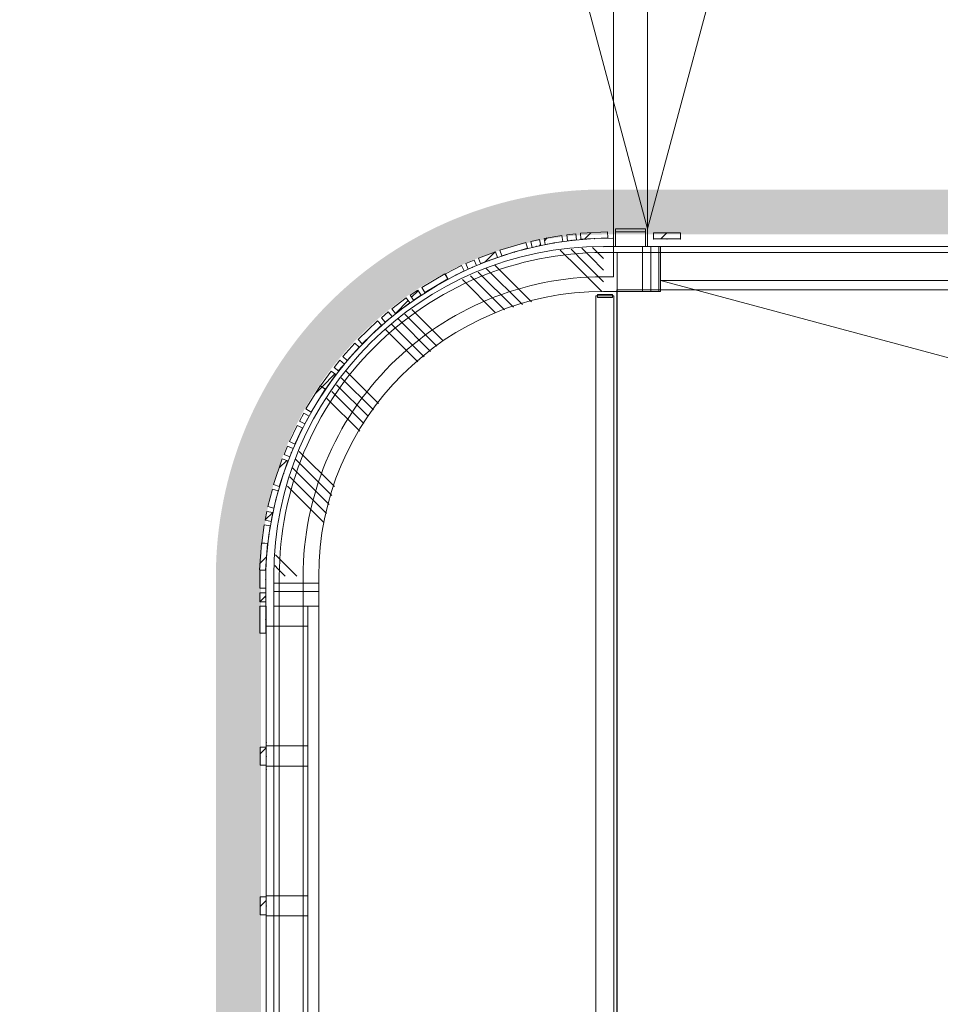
# Model space of a CAD drawing. Header units: millimetres. Extents: x -850 to 154668, y -24973 to 71030.
# Tile 187 of 212: x 72323 to 75393, y 12723 to 16008. Entities that reach past the tile are written whole.
import ezdxf

# ---------------------------------------------------------------- set-up
doc = ezdxf.new("R2010")
doc.units = ezdxf.units.MM
doc.header["$MEASUREMENT"] = 0
doc.linetypes.add('B0103', pattern=[8750, 2500, -1250, 2500, -1250, 0, -1250])
doc.linetypes.add('B0703', pattern=[468.700004, 312.5, -156.200004])
for name, color, linetype in [('New_22 NC Binnenwanden', 7, 'Continuous'), ('New_22 NC Binnenwanden Deuren', 7, 'Continuous'), ('New_22 NC Binnenwanden Doorsnede-arcering', 7, 'Continuous'), ('New_22 NC Binnenwanden Ramen', 7, 'Continuous'), ('New_23 Vloeren', 7, 'Continuous'), ('New_24 Trappen', 7, 'Continuous'), ('New_34 Balustrades', 7, 'Continuous'), ('New_Info Wandafwerking aanduiding', 7, 'Continuous'), ('New_Info Wandafwerking aanduiding Doorsnede-arcering', 7, 'Continuous'), ('New_Z Ruimtefuncties Zone omranding', 7, 'Continuous')]:
    doc.layers.add(name, color=color, linetype=linetype)
pattern_1 = [(45, (0, 0), (-63.63961, 63.63961), [])]

# ---------------------------------------------------------------- blocks, each defined once
blk = doc.blocks.new('Slab_1_2', base_point=(74315, 10871.3))
at = {"layer": 'New_24 Trappen', "color": 1, "linetype": 'Continuous', "lineweight": 0, "flags": 128}
blk.add_lwpolyline([(74315, 10871.3), (75625.3, 10871.3), (75625.3, 11011.3), (75765.3, 11011.3), (75765.3, 12326.3), (75765.3, 12326.3), (75765.3, 13776.2), (75765.3, 15091.2), (75625.3, 15091.2), (75625.3, 15230.7), (74315, 15230.7)], close=True, dxfattribs=at)
blk = doc.blocks.new('Slab_4_2', base_point=(42240, 24215))
at = {"layer": 'New_23 Vloeren', "color": 1, "linetype": 'Continuous', "lineweight": 0, "flags": 128}
blk.add_lwpolyline([(73188.6, 11980), (73188.6, 11951.3, 0.414214), (74268, 10871.9), (79555, 10871.9, 0.414214), (80634.4, 11951.3), (80634.4, 14151.3, 0.417125), (79544.2, 15230.7), (74268, 15230.7, 0.414214), (73188.6, 14151.3)], format="xyb", close=True, dxfattribs=at)
blk = doc.blocks.new('*X403')
at = {"layer": 'New_22 NC Binnenwanden Doorsnede-arcering', "color": 254, "linetype": 'Continuous', "lineweight": 0, "true_color": 0xe9ebeb}
for p, q in [((73170, 14127.4), (73320, 14127.4)), ((73170, 14100), (73320, 14100))]:
    blk.add_line(p, q, dxfattribs=at)
blk = doc.blocks.new('*X404')
at = {"layer": 'New_22 NC Binnenwanden Doorsnede-arcering', "color": 254, "linetype": 'Continuous', "lineweight": 0, "true_color": 0xe9ebeb}
for p, q in [((73170, 12027.4), (73320, 12027.4)), ((73170, 12000), (73320, 12000))]:
    blk.add_line(p, q, dxfattribs=at)
blk = doc.blocks.new('R3 bl ol 22_2')
at = {"layer": 'New_22 NC Binnenwanden Ramen', "color": 1, "linetype": 'Continuous', "lineweight": 0}
for p, q in [((-1000, 0), (-933, 0)), ((-933, 0), (-933, -139)), ((-933, 0), (-33.5, 0)), ((-33.5, -139), (-33.5, 0)), ((-33.5, 0), (0, 0)), ((0, 0), (33.5, 0)), ((33.5, 0), (33.5, -139)), ((33.5, 0), (466.5, 0)), ((466.5, -139), (466.5, 0)), ((466.5, 0), (500, 0)), ((500, 0), (533.5, 0)), ((533.5, 0), (533.5, -139)), ((533.5, 0), (933, 0)), ((933, -139), (933, 0)), ((933, 0), (1000, 0)), ((-933, -139), (-1000, -139)), ((-33.5, -139), (-933, -139)), ((0, -139), (-33.5, -139)), ((33.5, -139), (0, -139)), ((466.5, -139), (33.5, -139)), ((500, -139), (466.5, -139)), ((533.5, -139), (500, -139)), ((933, -139), (533.5, -139)), ((1000, -139), (933, -139))]:
    blk.add_line(p, q, dxfattribs=at)
at = {"layer": 'New_22 NC Binnenwanden Ramen', "color": 9, "linetype": 'Continuous', "lineweight": 0}
for p, q in [((-1000, -25), (1000, -25)), ((-1000, -175), (1000, -175))]:
    blk.add_line(p, q, dxfattribs=at)
at = {"layer": 'New_22 NC Binnenwanden Ramen', "color": 7, "linetype": 'Continuous', "lineweight": 0}
for p, q in [((-1000, -25), (-1000, -139)), ((-1000, -25), (-1000, -139)), ((1000, -25), (1000, -139)), ((1000, -25), (1000, -139)), ((-1000, -139), (-1000, -175)), ((1000, -139), (1000, -175))]:
    blk.add_line(p, q, dxfattribs=at)
blk = doc.blocks.new('Wall_65_2', base_point=(73170, 14151.3))
at = {"layer": 'New_22 NC Binnenwanden', "color": 8, "linetype": 'Continuous', "lineweight": 0, "true_color": 0x778488}
for p, q in [((73170, 14051.3), (73284, 14051.3)), ((73284, 14051.3), (73320, 14051.3)), ((73170, 12051.3), (73284, 12051.3)), ((73284, 12051.3), (73320, 12051.3))]:
    blk.add_line(p, q, dxfattribs=at)
at = {"layer": 'New_22 NC Binnenwanden', "color": 8, "linetype": 'Continuous', "lineweight": 0, "true_color": 0x778488, "flags": 128}
for points in [[(73170, 14151.3), (73170, 14051.3)], [(73320, 14051.3), (73320, 14151.3)], [(73170, 12051.3), (73170, 11951.3)], [(73320, 11951.3), (73320, 12051.3)]]:
    blk.add_lwpolyline(points, dxfattribs=at)
at = {"layer": 'New_22 NC Binnenwanden', "color": 8, "lineweight": 0, "true_color": 0x778488}
for name in ['*X403', '*X404']:
    blk.add_blockref(name, (0, 0), dxfattribs=at)
at = {"layer": 'New_22 NC Binnenwanden Ramen', "color": 1, "linetype": 'Continuous', "lineweight": 0, "zscale": 1000, "rotation": 90}
blk.add_blockref('R3 bl ol 22_2', (73145, 13051.3), dxfattribs=at)
blk = doc.blocks.new('*X413')
at = {"layer": 'New_22 NC Binnenwanden Doorsnede-arcering', "color": 254, "linetype": 'Continuous', "lineweight": 0, "true_color": 0xe9ebeb}
for p, q in [((74206.9, 15196.5), (74161.5, 15241.8)), ((74226.3, 15215.9), (74197.2, 15244.9)), ((74245.7, 15235.3), (74232.9, 15248)), ((74270, 15249.7), (74268.6, 15251.2)), ((74187.5, 15177.1), (74125.8, 15238.7)), ((74270, 15172.1), (74226.3, 15215.9)), ((74270, 15210.9), (74245.7, 15235.3)), ((73999.5, 15057.2), (73878.7, 15177.9)), ((74029.2, 15066.2), (73907, 15188.5)), ((74263.8, 15100.7), (74187.5, 15177.1)), ((74270, 15133.3), (74206.9, 15196.5)), ((73939.9, 15039.1), (73825.8, 15153.3)), ((73969.7, 15048.2), (73852.3, 15165.6)), ((73910.2, 15030.1), (73799.3, 15140.9)), ((73714.2, 14918.2), (73607.3, 15025)), ((73735.5, 14935.7), (73630.2, 15041)), ((73671.6, 14883.2), (73561.9, 14992.9)), ((73692.9, 14900.7), (73584.5, 15009.1)), ((73650.3, 14865.7), (73542.5, 14973.5)), ((73519.7, 14727.3), (73411.4, 14835.5)), ((73484.7, 14684.7), (73379.4, 14789.9)), ((73502.2, 14706), (73395.4, 14812.7)), ((73470.1, 14660.4), (73363.4, 14767.1)), ((73456.6, 14635.1), (73347.5, 14744.3)), ((73372.6, 14450), (73255, 14567.6)), ((73363.6, 14420.2), (73242.7, 14541.2)), ((73354.6, 14390.5), (73232.4, 14512.7)), ((73345.6, 14360.7), (73224.2, 14482.1)), ((73337.6, 14329.9), (73216, 14451.5)), ((73204.4, 14194), (73176.2, 14222.2)), ((73247.1, 14151.3), (73204.4, 14194)), ((73185, 14174.6), (73173.1, 14186.5)), ((73208.3, 14151.3), (73185, 14174.6))]:
    blk.add_line(p, q, dxfattribs=at)
blk = doc.blocks.new('Wall_70_2', base_point=(74270, 15251.3))
at = {"layer": 'New_22 NC Binnenwanden', "color": 8, "linetype": 'Continuous', "lineweight": 0, "true_color": 0x778488}
for radius in [1100, 950]:
    blk.add_arc((74270, 14151.3), radius, 90, 180, dxfattribs=at)
at = {"layer": 'New_22 NC Binnenwanden', "color": 8, "lineweight": 0, "true_color": 0x778488}
blk.add_blockref('*X413', (0, 0), dxfattribs=at)
blk = doc.blocks.new('Curtain Wall_5_2')
at = {"layer": 'New_22 NC Binnenwanden Doorsnede-arcering', "linetype": 'Continuous', "lineweight": 0, "true_color": 0x000000}
h = blk.add_hatch(dxfattribs=at)
h.set_pattern_fill('310_Naaldhout__01__0002', color=18, style=0, pattern_type=2)
h.set_pattern_definition(pattern_1)
h.paths.add_polyline_path([(74056.3, 15274.2), (74027.1, 15267.6), (74031.5, 15248.1), (74060.7, 15254.7)])
h = blk.add_hatch(dxfattribs=at)
h.set_pattern_fill('310_Naaldhout__01__0002', color=18, style=0, pattern_type=2)
h.set_pattern_definition(pattern_1)
h.paths.add_polyline_path([(74131.3, 15287.6), (74072.1, 15277.6), (74075.4, 15257.9), (74134.6, 15267.9)])
h = blk.add_hatch(dxfattribs=at)
h.set_pattern_fill('310_Naaldhout__01__0002', color=18, style=0, pattern_type=2)
h.set_pattern_definition(pattern_1)
h.paths.add_polyline_path([(74177.1, 15292.9), (74147.3, 15289.5), (74149.5, 15269.7), (74179.3, 15273)])
h = blk.add_hatch(dxfattribs=at)
h.set_pattern_fill('310_Naaldhout__01__0002', color=18, style=0, pattern_type=2)
h.set_pattern_definition(pattern_1)
h.paths.add_polyline_path([(74283, 15299.8), (74193.2, 15295.1), (74194.2, 15275.2), (74284.1, 15279.9)])
h = blk.add_hatch(dxfattribs=at)
h.set_pattern_fill('310_Naaldhout__01__0002', color=18, style=0, pattern_type=2)
h.set_pattern_definition(pattern_1)
h.paths.add_polyline_path([(74011, 15264.7), (73924.6, 15239.2), (73930.3, 15220), (74016.6, 15245.5)])
h = blk.add_hatch(dxfattribs=at)
h.set_pattern_fill('310_Naaldhout__01__0002', color=18, style=0, pattern_type=2)
h.set_pattern_definition(pattern_1)
h.paths.add_polyline_path([(73909.3, 15233.4), (73853, 15212.5), (73860, 15193.8), (73916.2, 15214.6)])
h = blk.add_hatch(dxfattribs=at)
h.set_pattern_fill('310_Naaldhout__01__0002', color=18, style=0, pattern_type=2)
h.set_pattern_definition(pattern_1)
h.paths.add_polyline_path([(73796, 15187.4), (73742.5, 15160.2), (73751.5, 15142.4), (73805, 15169.5)])
h = blk.add_hatch(dxfattribs=at)
h.set_pattern_fill('310_Naaldhout__01__0002', color=18, style=0, pattern_type=2)
h.set_pattern_definition(pattern_1)
h.paths.add_polyline_path([(73838.3, 15205.8), (73810.8, 15193.8), (73818.8, 15175.5), (73846.3, 15187.5)])
h = blk.add_hatch(dxfattribs=at)
h.set_pattern_fill('310_Naaldhout__01__0002', color=18, style=0, pattern_type=2)
h.set_pattern_definition(pattern_1)
h.paths.add_polyline_path([(73741.1, 15160.1), (73663.5, 15114.6), (73673.6, 15097.3), (73751.2, 15142.9)])
h = blk.add_hatch(dxfattribs=at)
h.set_pattern_fill('310_Naaldhout__01__0002', color=18, style=0, pattern_type=2)
h.set_pattern_definition(pattern_1)
h.paths.add_polyline_path([(73612.1, 15079.2), (73564.2, 15043), (73576.3, 15027), (73624.1, 15063.2)])
h = blk.add_hatch(dxfattribs=at)
h.set_pattern_fill('310_Naaldhout__01__0002', color=18, style=0, pattern_type=2)
h.set_pattern_definition(pattern_1)
h.paths.add_polyline_path([(73650.3, 15105), (73625.4, 15088.3), (73636.5, 15071.7), (73661.4, 15088.4)])
h = blk.add_hatch(dxfattribs=at)
h.set_pattern_fill('310_Naaldhout__01__0002', color=18, style=0, pattern_type=2)
h.set_pattern_definition(pattern_1)
h.paths.add_polyline_path([(73551.8, 15032.7), (73528.9, 15013.3), (73541.9, 14998), (73564.8, 15017.4)])
h = blk.add_hatch(dxfattribs=at)
h.set_pattern_fill('310_Naaldhout__01__0002', color=18, style=0, pattern_type=2)
h.set_pattern_definition(pattern_1)
h.paths.add_polyline_path([(73516, 15003.2), (73451.3, 14940.7), (73465.2, 14926.3), (73529.9, 14988.8)])
h = blk.add_hatch(dxfattribs=at)
h.set_pattern_fill('310_Naaldhout__01__0002', color=18, style=0, pattern_type=2)
h.set_pattern_definition(pattern_1)
h.paths.add_polyline_path([(73440.3, 14928.4), (73400.1, 14883.9), (73415, 14870.5), (73455.2, 14915)])
h = blk.add_hatch(dxfattribs=at)
h.set_pattern_fill('310_Naaldhout__01__0002', color=18, style=0, pattern_type=2)
h.set_pattern_definition(pattern_1)
h.paths.add_polyline_path([(73390.1, 14871.2), (73371.3, 14847.8), (73386.9, 14835.3), (73405.7, 14858.7)])
h = blk.add_hatch(dxfattribs=at)
h.set_pattern_fill('310_Naaldhout__01__0002', color=18, style=0, pattern_type=2)
h.set_pattern_definition(pattern_1)
h.paths.add_polyline_path([(73361.2, 14835.2), (73326.3, 14786.4), (73342.5, 14774.8), (73377.5, 14823.6)])
h = blk.add_hatch(dxfattribs=at)
h.set_pattern_fill('310_Naaldhout__01__0002', color=18, style=0, pattern_type=2)
h.set_pattern_definition(pattern_1)
h.paths.add_polyline_path([(73325.1, 14785.7), (73277.3, 14709.4), (73294.3, 14698.8), (73342, 14775.1)])
h = blk.add_hatch(dxfattribs=at)
h.set_pattern_fill('310_Naaldhout__01__0002', color=18, style=0, pattern_type=2)
h.set_pattern_definition(pattern_1)
h.paths.add_polyline_path([(73270, 14694.9), (73255.7, 14668.5), (73273.3, 14658.9), (73287.6, 14685.3)])
h = blk.add_hatch(dxfattribs=at)
h.set_pattern_fill('310_Naaldhout__01__0002', color=18, style=0, pattern_type=2)
h.set_pattern_definition(pattern_1)
h.paths.add_polyline_path([(73248.1, 14654.3), (73222.5, 14600), (73240.5, 14591.5), (73266.2, 14645.7)])
h = blk.add_hatch(dxfattribs=at)
h.set_pattern_fill('310_Naaldhout__01__0002', color=18, style=0, pattern_type=2)
h.set_pattern_definition(pattern_1)
h.paths.add_polyline_path([(73216.2, 14585.2), (73204.9, 14557.4), (73223.4, 14549.8), (73234.8, 14577.6)])
h = blk.add_hatch(dxfattribs=at)
h.set_pattern_fill('310_Naaldhout__01__0002', color=18, style=0, pattern_type=2)
h.set_pattern_definition(pattern_1)
h.paths.add_polyline_path([(73198.1, 14542.5), (73169.6, 14457.1), (73188.6, 14450.8), (73217.1, 14536.2)])
h = blk.add_hatch(dxfattribs=at)
h.set_pattern_fill('310_Naaldhout__01__0002', color=18, style=0, pattern_type=2)
h.set_pattern_definition(pattern_1)
h.paths.add_polyline_path([(73165.6, 14441.2), (73150.5, 14383.1), (73169.9, 14378.1), (73184.9, 14436.2)])
h = blk.add_hatch(dxfattribs=at)
h.set_pattern_fill('310_Naaldhout__01__0002', color=18, style=0, pattern_type=2)
h.set_pattern_definition(pattern_1)
h.paths.add_polyline_path([(73147.5, 14367.2), (73141.7, 14337.8), (73161.3, 14333.9), (73167.1, 14363.3)])
h = blk.add_hatch(dxfattribs=at)
h.set_pattern_fill('310_Naaldhout__01__0002', color=18, style=0, pattern_type=2)
h.set_pattern_definition(pattern_1)
h.paths.add_polyline_path([(73138.5, 14322), (73130.1, 14262.5), (73149.9, 14259.8), (73158.3, 14319.2)])
h = blk.add_hatch(dxfattribs=at)
h.set_pattern_fill('310_Naaldhout__01__0002', color=18, style=0, pattern_type=2)
h.set_pattern_definition(pattern_1)
h.paths.add_polyline_path([(73129.7, 14261.5), (73122.1, 14171.8), (73142, 14170.1), (73149.6, 14259.8)])
at = {"layer": 'New_22 NC Binnenwanden', "color": 7, "linetype": 'Continuous', "lineweight": 0}
for p, q in [((74056.3, 15274.2), (74027.1, 15267.6)), ((74056.3, 15274.2), (74060.7, 15254.7)), ((74131.3, 15287.6), (74072.1, 15277.6)), ((74072.1, 15277.6), (74075.4, 15257.9)), ((74131.3, 15287.6), (74134.6, 15267.9)), ((74177.1, 15292.9), (74147.3, 15289.5)), ((74147.3, 15289.5), (74149.5, 15269.7)), ((74177.1, 15292.9), (74179.3, 15273)), ((74283, 15299.8), (74193.2, 15295.1)), ((74193.2, 15295.1), (74194.2, 15275.2)), ((74284.1, 15279.9), (74194.2, 15275.2)), ((74283, 15299.8), (74284.1, 15279.9)), ((74011, 15264.7), (73924.6, 15239.2)), ((74016.6, 15245.5), (73930.3, 15220)), ((74011, 15264.7), (74016.6, 15245.5)), ((74027.1, 15267.6), (74031.5, 15248.1)), ((74060.7, 15254.7), (74031.5, 15248.1)), ((74134.6, 15267.9), (74075.4, 15257.9)), ((74179.3, 15273), (74149.5, 15269.7)), ((73909.3, 15233.4), (73853, 15212.5)), ((73853, 15212.5), (73860, 15193.8)), ((73916.2, 15214.6), (73860, 15193.8)), ((73909.3, 15233.4), (73916.2, 15214.6)), ((73924.6, 15239.2), (73930.3, 15220)), ((73796, 15187.4), (73742.5, 15160.2)), ((73796, 15187.4), (73805, 15169.5)), ((73838.3, 15205.8), (73810.8, 15193.8)), ((73810.8, 15193.8), (73818.8, 15175.5)), ((73846.3, 15187.5), (73818.8, 15175.5)), ((73838.3, 15205.8), (73846.3, 15187.5)), ((73741.1, 15160.1), (73663.5, 15114.6)), ((73751.2, 15142.9), (73673.6, 15097.3)), ((73741.1, 15160.1), (73751.2, 15142.9)), ((73742.5, 15160.2), (73751.5, 15142.4)), ((73805, 15169.5), (73751.5, 15142.4)), ((73663.5, 15114.6), (73673.6, 15097.3)), ((73612.1, 15079.2), (73564.2, 15043)), ((73612.1, 15079.2), (73624.1, 15063.2)), ((73650.3, 15105), (73625.4, 15088.3)), ((73625.4, 15088.3), (73636.5, 15071.7)), ((73661.4, 15088.4), (73636.5, 15071.7)), ((73650.3, 15105), (73661.4, 15088.4)), ((73624.1, 15063.2), (73576.3, 15027)), ((73551.8, 15032.7), (73528.9, 15013.3)), ((73528.9, 15013.3), (73541.9, 14998)), ((73564.8, 15017.4), (73541.9, 14998)), ((73551.8, 15032.7), (73564.8, 15017.4)), ((73564.2, 15043), (73576.3, 15027)), ((73516, 15003.2), (73451.3, 14940.7)), ((73529.9, 14988.8), (73465.2, 14926.3)), ((73516, 15003.2), (73529.9, 14988.8)), ((73440.3, 14928.4), (73400.1, 14883.9)), ((73455.2, 14915), (73415, 14870.5)), ((73440.3, 14928.4), (73455.2, 14915)), ((73451.3, 14940.7), (73465.2, 14926.3)), ((73400.1, 14883.9), (73415, 14870.5)), ((73390.1, 14871.2), (73371.3, 14847.8)), ((73371.3, 14847.8), (73386.9, 14835.3)), ((73405.7, 14858.7), (73386.9, 14835.3)), ((73390.1, 14871.2), (73405.7, 14858.7)), ((73361.2, 14835.2), (73326.3, 14786.4)), ((73377.5, 14823.6), (73342.5, 14774.8)), ((73361.2, 14835.2), (73377.5, 14823.6)), ((73325.1, 14785.7), (73277.3, 14709.4)), ((73325.1, 14785.7), (73342, 14775.1)), ((73326.3, 14786.4), (73342.5, 14774.8)), ((73342, 14775.1), (73294.3, 14698.8)), ((73270, 14694.9), (73255.7, 14668.5)), ((73270, 14694.9), (73287.6, 14685.3)), ((73287.6, 14685.3), (73273.3, 14658.9)), ((73277.3, 14709.4), (73294.3, 14698.8)), ((73248.1, 14654.3), (73222.5, 14600)), ((73248.1, 14654.3), (73266.2, 14645.7)), ((73255.7, 14668.5), (73273.3, 14658.9)), ((73266.2, 14645.7), (73240.5, 14591.5)), ((73216.2, 14585.2), (73204.9, 14557.4)), ((73216.2, 14585.2), (73234.8, 14577.6)), ((73222.5, 14600), (73240.5, 14591.5)), ((73204.9, 14557.4), (73223.4, 14549.8)), ((73234.8, 14577.6), (73223.4, 14549.8)), ((73198.1, 14542.5), (73169.6, 14457.1)), ((73217.1, 14536.2), (73188.6, 14450.8)), ((73198.1, 14542.5), (73217.1, 14536.2)), ((73169.6, 14457.1), (73188.6, 14450.8)), ((73165.6, 14441.2), (73150.5, 14383.1)), ((73165.6, 14441.2), (73184.9, 14436.2)), ((73184.9, 14436.2), (73169.9, 14378.1)), ((73147.5, 14367.2), (73141.7, 14337.8)), ((73147.5, 14367.2), (73167.1, 14363.3)), ((73150.5, 14383.1), (73169.9, 14378.1)), ((73167.1, 14363.3), (73161.3, 14333.9)), ((73138.5, 14322), (73130.1, 14262.5)), ((73138.5, 14322), (73158.3, 14319.2)), ((73141.7, 14337.8), (73161.3, 14333.9)), ((73158.3, 14319.2), (73149.9, 14259.8)), ((73129.7, 14261.5), (73122.1, 14171.8)), ((73129.7, 14261.5), (73149.6, 14259.8)), ((73130.1, 14262.5), (73149.9, 14259.8)), ((73149.6, 14259.8), (73142, 14170.1)), ((73122.1, 14171.8), (73142, 14170.1))]:
    blk.add_line(p, q, dxfattribs=at)
at = {"layer": 'New_22 NC Binnenwanden', "color": 9, "linetype": 'B0703', "lineweight": 0}
for p, q in [((74164.4, 15271.3), (74239.1, 15277.5)), ((74239.1, 15277.5), (74302.5, 15278.9)), ((73973.5, 15232.7), (74046.1, 15251.4)), ((74046.1, 15251.4), (74105, 15262.9)), ((74105, 15262.9), (74164.4, 15271.3)), ((73888.1, 15204.2), (73973.5, 15232.7)), ((73778.3, 15156), (73832.6, 15181.5)), ((73832.6, 15181.5), (73888.1, 15204.2)), ((73712.4, 15120.1), (73778.3, 15156)), ((73649, 15080.1), (73712.4, 15120.1)), ((73600.2, 15045.1), (73649, 15080.1)), ((73553.3, 15007.7), (73600.2, 15045.1)), ((73497.5, 14957.6), (73553.3, 15007.7)), ((73435.1, 14892.8), (73497.5, 14957.6)), ((73396.3, 14847), (73435.1, 14892.8)), ((73360, 14799.2), (73396.3, 14847)), ((73318.2, 14737), (73360, 14799.2)), ((73280.5, 14672.1), (73318.2, 14737)), ((73253.4, 14618.6), (73280.5, 14672.1)), ((73229.1, 14563.7), (73253.4, 14618.6)), ((73202.8, 14493.5), (73229.1, 14563.7)), ((73177.4, 14407.1), (73202.8, 14493.5)), ((73164.2, 14348.6), (73177.4, 14407.1)), ((73154.1, 14289.5), (73164.2, 14348.6)), ((73145.8, 14214.9), (73154.1, 14289.5)), ((73143.2, 14170.6), (73145.8, 14214.9))]:
    blk.add_line(p, q, dxfattribs=at)
at = {"layer": 'New_22 NC Binnenwanden', "color": 1, "linetype": 'Continuous', "lineweight": 0}
for p, q in [((74239.1, 15277.5), (74164.4, 15271.3)), ((74302.5, 15278.9), (74239.1, 15277.5)), ((74046.1, 15251.4), (73973.5, 15232.7)), ((74105, 15262.9), (74046.1, 15251.4)), ((74164.4, 15271.3), (74105, 15262.9)), ((73973.5, 15232.7), (73888.1, 15204.2)), ((73832.6, 15181.5), (73778.3, 15156)), ((73888.1, 15204.2), (73832.6, 15181.5)), ((73778.3, 15156), (73712.4, 15120.1)), ((73712.4, 15120.1), (73649, 15080.1)), ((73649, 15080.1), (73600.2, 15045.1)), ((73600.2, 15045.1), (73553.3, 15007.7)), ((73553.3, 15007.7), (73497.5, 14957.6)), ((73497.5, 14957.6), (73435.1, 14892.8)), ((73435.1, 14892.8), (73396.3, 14847)), ((73396.3, 14847), (73360, 14799.2)), ((73360, 14799.2), (73318.2, 14737)), ((73318.2, 14737), (73280.5, 14672.1)), ((73280.5, 14672.1), (73253.4, 14618.6)), ((73253.4, 14618.6), (73229.1, 14563.7)), ((73229.1, 14563.7), (73202.8, 14493.5)), ((73202.8, 14493.5), (73177.4, 14407.1)), ((73177.4, 14407.1), (73164.2, 14348.6)), ((73164.2, 14348.6), (73154.1, 14289.5)), ((73154.1, 14289.5), (73145.8, 14214.9)), ((73145.8, 14214.9), (73143.2, 14170.6))]:
    blk.add_line(p, q, dxfattribs=at)
at = {"layer": 'New_22 NC Binnenwanden', "color": 9, "linetype": 'B0703', "lineweight": 0}
for p in [(74239.1, 15277.5), (74302.5, 15278.9), (74046.1, 15251.4), (74105, 15262.9), (74164.4, 15271.3), (73973.5, 15232.7), (73832.6, 15181.5), (73888.1, 15204.2), (73778.3, 15156), (73712.4, 15120.1), (73649, 15080.1), (73600.2, 15045.1), (73553.3, 15007.7), (73497.5, 14957.6), (73435.1, 14892.8), (73396.3, 14847), (73360, 14799.2), (73318.2, 14737), (73280.5, 14672.1), (73253.4, 14618.6), (73229.1, 14563.7), (73202.8, 14493.5), (73177.4, 14407.1), (73164.2, 14348.6), (73154.1, 14289.5), (73145.8, 14214.9), (73143.2, 14170.6)]:
    blk.add_point(p, dxfattribs=at)
at = {"layer": 'New_22 NC Binnenwanden', "color": 1, "linetype": 'Continuous', "lineweight": 0}
for p in [(74239.1, 15277.5), (74302.5, 15278.9), (74046.1, 15251.4), (74105, 15262.9), (74164.4, 15271.3), (73973.5, 15232.7), (73832.6, 15181.5), (73888.1, 15204.2), (73778.3, 15156), (73712.4, 15120.1), (73649, 15080.1), (73600.2, 15045.1), (73553.3, 15007.7), (73497.5, 14957.6), (73435.1, 14892.8), (73396.3, 14847), (73360, 14799.2), (73318.2, 14737), (73280.5, 14672.1), (73253.4, 14618.6), (73229.1, 14563.7), (73202.8, 14493.5), (73177.4, 14407.1), (73164.2, 14348.6), (73154.1, 14289.5), (73145.8, 14214.9), (73143.2, 14170.6)]:
    blk.add_point(p, dxfattribs=at)
blk = doc.blocks.new('Curtain Wall_7_2')
at = {"layer": 'New_22 NC Binnenwanden Doorsnede-arcering', "linetype": 'Continuous', "lineweight": 0, "true_color": 0x000000}
h = blk.add_hatch(dxfattribs=at)
h.set_pattern_fill('310_Naaldhout__01__0002', color=18, style=0, pattern_type=2)
h.set_pattern_definition(pattern_1)
h.paths.add_polyline_path([(73123.3, 14170.8), (73123.3, 14110.8), (73143.3, 14110.7), (73143.3, 14170.7)])
h = blk.add_hatch(dxfattribs=at)
h.set_pattern_fill('310_Naaldhout__01__0002', color=18, style=0, pattern_type=2)
h.set_pattern_definition(pattern_1)
h.paths.add_polyline_path([(73123.3, 14095.8), (73123.2, 14065.8), (73143.2, 14065.7), (73143.3, 14095.7)])
h = blk.add_hatch(dxfattribs=at)
h.set_pattern_fill('310_Naaldhout__01__0002', color=18, style=0, pattern_type=2)
h.set_pattern_definition(pattern_1)
h.paths.add_polyline_path([(73123.2, 14050.8), (73123.2, 13960.8), (73143.2, 13960.7), (73143.2, 14050.7)])
at = {"layer": 'New_22 NC Binnenwanden', "color": 7, "linetype": 'Continuous', "lineweight": 0}
for p, q in [((73123.3, 14170.8), (73123.3, 14110.8)), ((73123.3, 14170.8), (73143.3, 14170.7)), ((73143.3, 14170.7), (73143.3, 14110.7)), ((73123.3, 14095.8), (73123.2, 14065.8)), ((73123.3, 14110.8), (73143.3, 14110.7)), ((73123.3, 14095.8), (73143.3, 14095.7)), ((73143.3, 14095.7), (73143.2, 14065.7)), ((73123.2, 14065.8), (73143.2, 14065.7)), ((73123.2, 14050.8), (73123.2, 13960.8)), ((73123.2, 14050.8), (73143.2, 14050.7)), ((73143.2, 14050.7), (73143.2, 13960.7)), ((73123.2, 13960.8), (73143.2, 13960.7))]:
    blk.add_line(p, q, dxfattribs=at)
at = {"layer": 'New_22 NC Binnenwanden', "color": 9, "linetype": 'B0703', "lineweight": 0}
for p, q in [((73143.3, 14140.7), (73143.3, 14170.7)), ((73143.3, 14080.7), (73143.3, 14140.7)), ((73143.2, 14005.7), (73143.3, 14080.7)), ((73143.2, 13960.7), (73143.2, 14005.7)), ((73143.2, 13960.7), (73143.2, 13960.7))]:
    blk.add_line(p, q, dxfattribs=at)
at = {"layer": 'New_22 NC Binnenwanden', "color": 1, "linetype": 'Continuous', "lineweight": 0}
for p, q in [((73143.3, 14170.7), (73143.3, 14140.7)), ((73143.3, 14170.7), (73143.3, 14170.7)), ((73143.3, 14140.7), (73143.3, 14080.7)), ((73143.3, 14080.7), (73143.2, 14005.7)), ((73143.2, 14005.7), (73143.2, 13960.7)), ((73143.2, 13960.7), (73143.2, 13960.7)), ((73143.2, 13960.7), (73143.2, 13960.7))]:
    blk.add_line(p, q, dxfattribs=at)
at = {"layer": 'New_22 NC Binnenwanden', "color": 9, "linetype": 'B0703', "lineweight": 0}
for p in [(73143.3, 14170.7), (73143.3, 14140.7), (73143.3, 14080.7), (73143.2, 14005.7)]:
    blk.add_point(p, dxfattribs=at)
at = {"layer": 'New_22 NC Binnenwanden', "color": 1, "linetype": 'Continuous', "lineweight": 0}
for p in [(73143.3, 14170.7), (73143.3, 14140.7), (73143.3, 14140.7), (73143.3, 14080.7), (73143.3, 14080.7), (73143.2, 14005.7), (73143.2, 14005.7)]:
    blk.add_point(p, dxfattribs=at)
blk = doc.blocks.new('Curtain Wall_11_2')
at = {"layer": 'New_22 NC Binnenwanden Doorsnede-arcering', "linetype": 'Continuous', "lineweight": 0, "true_color": 0x000000}
h = blk.add_hatch(dxfattribs=at)
h.set_pattern_fill('310_Naaldhout__01__0002', color=18, style=0, pattern_type=2)
h.set_pattern_definition(pattern_1)
h.paths.add_polyline_path([(73124.9, 13520.7), (73144.9, 13520.7), (73144.9, 13580.7), (73124.9, 13580.7)])
at = {"layer": 'New_22 NC Binnenwanden', "color": 7, "linetype": 'Continuous', "lineweight": 0}
for p, q in [((73144.9, 13580.7), (73124.9, 13580.7)), ((73124.9, 13580.7), (73124.9, 13520.7)), ((73144.9, 13580.7), (73144.9, 13520.7)), ((73144.9, 13520.7), (73124.9, 13520.7))]:
    blk.add_line(p, q, dxfattribs=at)
at = {"layer": 'New_22 NC Binnenwanden', "color": 9, "linetype": 'B0703', "lineweight": 0}
for p, q in [((73144.8, 13595.7), (73144.9, 13550.7)), ((73144.9, 13550.7), (73144.9, 13505.7)), ((73144.9, 13505.7), (73144.9, 13505.7))]:
    blk.add_line(p, q, dxfattribs=at)
at = {"layer": 'New_22 NC Binnenwanden', "color": 1, "linetype": 'Continuous', "lineweight": 0}
for p, q in [((73144.8, 13595.7), (73144.8, 13595.7)), ((73144.9, 13550.7), (73144.8, 13595.7)), ((73144.9, 13505.7), (73144.9, 13550.7)), ((73144.9, 13505.7), (73144.9, 13505.7))]:
    blk.add_line(p, q, dxfattribs=at)
at = {"layer": 'New_22 NC Binnenwanden', "color": 9, "linetype": 'B0703', "lineweight": 0}
for p in [(73144.8, 13595.7), (73144.9, 13550.7)]:
    blk.add_point(p, dxfattribs=at)
at = {"layer": 'New_22 NC Binnenwanden', "color": 1, "linetype": 'Continuous', "lineweight": 0}
for p in [(73144.8, 13595.7), (73144.9, 13550.7), (73144.9, 13550.7), (73144.9, 13505.7)]:
    blk.add_point(p, dxfattribs=at)
blk = doc.blocks.new('Curtain Wall_12_2')
at = {"layer": 'New_22 NC Binnenwanden Doorsnede-arcering', "linetype": 'Continuous', "lineweight": 0, "true_color": 0x000000}
h = blk.add_hatch(dxfattribs=at)
h.set_pattern_fill('310_Naaldhout__01__0002', color=18, style=0, pattern_type=2)
h.set_pattern_definition(pattern_1)
h.paths.add_polyline_path([(73125, 13021.1), (73145, 13021.1), (73145, 13081.1), (73125, 13081.1)])
at = {"layer": 'New_22 NC Binnenwanden', "color": 7, "linetype": 'Continuous', "lineweight": 0}
for p, q in [((73145, 13081.1), (73125, 13081.1)), ((73125, 13081.1), (73125, 13021.1)), ((73145, 13081.1), (73145, 13021.1)), ((73145, 13021.1), (73125, 13021.1))]:
    blk.add_line(p, q, dxfattribs=at)
at = {"layer": 'New_22 NC Binnenwanden', "color": 9, "linetype": 'B0703', "lineweight": 0}
for p, q in [((73145, 13084.7), (73145, 13051.1)), ((73145, 13051.1), (73145, 13017.5)), ((73145, 13017.5), (73145, 13017.5))]:
    blk.add_line(p, q, dxfattribs=at)
at = {"layer": 'New_22 NC Binnenwanden', "color": 1, "linetype": 'Continuous', "lineweight": 0}
for p, q in [((73145, 13084.7), (73145, 13084.7)), ((73145, 13051.1), (73145, 13084.7)), ((73145, 13017.5), (73145, 13051.1)), ((73145, 13017.5), (73145, 13017.5))]:
    blk.add_line(p, q, dxfattribs=at)
at = {"layer": 'New_22 NC Binnenwanden', "color": 9, "linetype": 'B0703', "lineweight": 0}
for p in [(73145, 13084.7), (73145, 13051.1)]:
    blk.add_point(p, dxfattribs=at)
at = {"layer": 'New_22 NC Binnenwanden', "color": 1, "linetype": 'Continuous', "lineweight": 0}
for p in [(73145, 13084.7), (73145, 13051.1), (73145, 13051.1), (73145, 13017.5)]:
    blk.add_point(p, dxfattribs=at)
blk = doc.blocks.new('Curtain Wall_15_2')
at = {"layer": 'New_22 NC Binnenwanden Doorsnede-arcering', "linetype": 'Continuous', "lineweight": 0, "true_color": 0x000000}
h = blk.add_hatch(dxfattribs=at)
h.set_pattern_fill('310_Naaldhout__01__0002', color=18, style=0, pattern_type=2)
h.set_pattern_definition(pattern_1)
h.paths.add_polyline_path([(74526.7, 15296.3), (74436.7, 15296.3), (74436.7, 15276.3), (74526.7, 15276.3)])
at = {"layer": 'New_22 NC Binnenwanden', "color": 7, "linetype": 'Continuous', "lineweight": 0}
for p, q in [((74526.7, 15296.3), (74436.7, 15296.3)), ((74436.7, 15296.3), (74436.7, 15276.3)), ((74526.7, 15276.3), (74436.7, 15276.3)), ((74526.7, 15296.3), (74526.7, 15276.3))]:
    blk.add_line(p, q, dxfattribs=at)
at = {"layer": 'New_22 NC Binnenwanden', "color": 9, "linetype": 'B0703', "lineweight": 0}
for p, q in [((74436.7, 15276.3), (74481.7, 15276.3)), ((74436.7, 15276.3), (74436.7, 15276.3)), ((74481.7, 15276.3), (74526.7, 15276.3)), ((74526.7, 15276.3), (74526.7, 15276.3))]:
    blk.add_line(p, q, dxfattribs=at)
at = {"layer": 'New_22 NC Binnenwanden', "color": 1, "linetype": 'Continuous', "lineweight": 0}
for p, q in [((74436.7, 15276.3), (74436.7, 15276.3)), ((74481.7, 15276.3), (74436.7, 15276.3)), ((74526.7, 15276.3), (74481.7, 15276.3))]:
    blk.add_line(p, q, dxfattribs=at)
at = {"layer": 'New_22 NC Binnenwanden', "color": 9, "linetype": 'B0703', "lineweight": 0}
for p in [(74436.7, 15276.3), (74481.7, 15276.3), (74481.7, 15276.3), (74526.7, 15276.3)]:
    blk.add_point(p, dxfattribs=at)
at = {"layer": 'New_22 NC Binnenwanden', "color": 1, "linetype": 'Continuous', "lineweight": 0}
for p in [(74436.7, 15276.3), (74481.7, 15276.3), (74481.7, 15276.3), (74526.7, 15276.3), (74526.7, 15276.3)]:
    blk.add_point(p, dxfattribs=at)
blk = doc.blocks.new('Railing_3_2')
at = {"layer": 'New_34 Balustrades', "color": 9, "linetype": 'Continuous', "lineweight": 0}
for p, q in [((74304.7, 15086.3), (74244.7, 15086.3)), ((74244.7, 15086.3), (74244.7, 11016.3)), ((74299.7, 15091.3), (74249.7, 15091.3)), ((74249.7, 15091.3), (74249.7, 15081.3)), ((74249.7, 15081.3), (74299.7, 15081.3)), ((74299.7, 15081.3), (74299.7, 15091.3)), ((74304.7, 11016.3), (74304.7, 15086.3)), ((74244.7, 11016.3), (74304.7, 11016.3)), ((74299.7, 11021.3), (74249.7, 11021.3)), ((74249.7, 11021.3), (74249.7, 11011.3)), ((74249.7, 11011.3), (74299.7, 11011.3)), ((74299.7, 11011.3), (74299.7, 11021.3))]:
    blk.add_line(p, q, dxfattribs=at)
blk = doc.blocks.new('*X2588')
at = {"layer": 'New_22 NC Binnenwanden Doorsnede-arcering', "color": 254, "linetype": 'Continuous', "lineweight": 0, "true_color": 0xe9ebeb}
for p, q in [((74400, 15251.3), (74400, 15101.3)), ((74427.4, 15251.3), (74427.4, 15101.3)), ((74454.9, 15251.3), (74454.9, 15101.3))]:
    blk.add_line(p, q, dxfattribs=at)
blk = doc.blocks.new('D1 22_11')
at = {"layer": 'New_22 NC Binnenwanden Deuren', "color": 1, "linetype": 'Continuous', "lineweight": 0}
for q in [(-481.8, 267.6), (-517, 0)]:
    blk.add_line((517, 0), q, dxfattribs=at)
at = {"layer": 'New_22 NC Binnenwanden Deuren', "color": 7, "linetype": 'Continuous', "lineweight": 0}
for p, q in [((-517, 0), (-517, 36)), ((517, 0), (517, 36)), ((-517, -114), (-517, 0)), ((-517, -114), (-517, 0)), ((517, -114), (517, 0)), ((517, -114), (517, 0))]:
    blk.add_line(p, q, dxfattribs=at)
at = {"layer": 'New_22 NC Binnenwanden Deuren', "color": 1, "linetype": 'Continuous', "lineweight": 0}
blk.add_arc((517, 0), 1034, 165, 180, dxfattribs=at)
blk = doc.blocks.new('Wall_513_2', base_point=(79555, 15251.3))
at = {"layer": 'New_22 NC Binnenwanden', "color": 8, "linetype": 'Continuous', "lineweight": 0, "true_color": 0x778488}
for p, q in [((74459.7, 15251.3), (74459.7, 15137.3)), ((74459.7, 15137.3), (74459.7, 15101.3))]:
    blk.add_line(p, q, dxfattribs=at)
at = {"layer": 'New_22 NC Binnenwanden', "color": 8, "linetype": 'Continuous', "lineweight": 0, "true_color": 0x778488, "flags": 128}
for points in [[(74459.7, 15251.3), (74270, 15251.3)], [(74270, 15101.3), (74459.7, 15101.3)]]:
    blk.add_lwpolyline(points, dxfattribs=at)
at = {"layer": 'New_22 NC Binnenwanden', "color": 8, "lineweight": 0, "true_color": 0x778488}
blk.add_blockref('*X2588', (0, 0), dxfattribs=at)
at = {"layer": 'New_22 NC Binnenwanden Deuren', "color": 1, "linetype": 'Continuous', "lineweight": 0, "zscale": 1000, "rotation": 180}
blk.add_blockref('D1 22_11', (74976.7, 15137.3), dxfattribs=at)
blk = doc.blocks.new('*X2841')
at = {"layer": 'New_22 NC Binnenwanden Doorsnede-arcering', "color": 254, "linetype": 'Continuous', "lineweight": 0, "true_color": 0xe9ebeb}
blk.add_line((74310, 15300), (74410, 15300), dxfattribs=at)
blk = doc.blocks.new('D2 22_7')
at = {"layer": 'New_22 NC Binnenwanden Deuren', "color": 1, "linetype": 'Continuous', "lineweight": 0}
for p, q in [((-915, 0), (-31.2, 236.8)), ((915, 0), (31.2, 236.8)), ((-915, 0), (0, 0)), ((915, 0), (0, 0))]:
    blk.add_line(p, q, dxfattribs=at)
at = {"layer": 'New_22 NC Binnenwanden Deuren', "color": 1, "linetype": 'B0103', "lineweight": 0}
for p, q in [((-915, 0), (-31.2, -236.8)), ((-915, 0), (0, 0)), ((915, 0), (0, 0)), ((915, 0), (31.2, -236.8))]:
    blk.add_line(p, q, dxfattribs=at)
at = {"layer": 'New_22 NC Binnenwanden Deuren', "color": 7, "linetype": 'Continuous', "lineweight": 0}
for p, q in [((-915, -107), (-915, -7)), ((-915, -107), (-915, -7)), ((915, -107), (915, -7)), ((915, -107), (915, -7))]:
    blk.add_line(p, q, dxfattribs=at)
at = {"layer": 'New_22 NC Binnenwanden Deuren', "color": 1, "linetype": 'Continuous', "lineweight": 0}
for centre, start, end in [((-915, 0), 0, 15), ((915, 0), 165, 180), ((-915, 0), 345, 0), ((915, 0), 180, 195)]:
    blk.add_arc(centre, 915, start, end, dxfattribs=at)
blk = doc.blocks.new('Wall_573_2', base_point=(74310, 15251.3))
at = {"layer": 'New_22 NC Binnenwanden', "color": 8, "linetype": 'Continuous', "lineweight": 0, "true_color": 0x778488}
for p, q in [((74310, 17140), (74410, 17140)), ((74310, 15310), (74410, 15310))]:
    blk.add_line(p, q, dxfattribs=at)
at = {"layer": 'New_22 NC Binnenwanden', "color": 8, "linetype": 'Continuous', "lineweight": 0, "true_color": 0x778488, "flags": 128}
for points in [[(74410, 17150), (74310, 17150)], [(74310, 17150), (74310, 17140)], [(74410, 17140), (74410, 17150)], [(74310, 15310), (74310, 15251.3)], [(74410, 15251.3), (74410, 15310)], [(74410, 15251.3), (74310, 15251.3)]]:
    blk.add_lwpolyline(points, dxfattribs=at)
at = {"layer": 'New_22 NC Binnenwanden', "color": 8, "lineweight": 0, "true_color": 0x778488}
blk.add_blockref('*X2841', (0, 0), dxfattribs=at)
at = {"layer": 'New_22 NC Binnenwanden Deuren', "color": 1, "linetype": 'Continuous', "lineweight": 0, "xscale": -1, "zscale": 1000, "rotation": 270}
blk.add_blockref('D2 22_7', (74417, 16225), dxfattribs=at)
blk = doc.blocks.new('Wall_600_2', base_point=(79560, 15366))
at = {"layer": 'New_Info Wandafwerking aanduiding Doorsnede-arcering', "linetype": 'Continuous', "lineweight": 0, "true_color": 0x99a3a6}
blk.add_hatch(color=253, dxfattribs=at).paths.add_polyline_path([(79560, 15441), (74268, 15441), (74268, 15291), (79560, 15291)])
blk = doc.blocks.new('Wall_601_2', base_point=(74268, 15366))
at = {"layer": 'New_Info Wandafwerking aanduiding Doorsnede-arcering', "linetype": 'Continuous', "lineweight": 0, "true_color": 0x99a3a6}
blk.add_hatch(color=253, dxfattribs=at).paths.add_polyline_path([(74268, 15441, 0.414214), (72977, 14150), (73127, 14150, -0.414214), (74268, 15291)])
blk = doc.blocks.new('Wall_602_2', base_point=(73052, 14150))
at = {"layer": 'New_Info Wandafwerking aanduiding Doorsnede-arcering', "linetype": 'Continuous', "lineweight": 0, "true_color": 0x99a3a6}
blk.add_hatch(color=253, dxfattribs=at).paths.add_polyline_path([(72977, 14150), (72977, 11950), (73127, 11950), (73127, 14150)])

msp = doc.modelspace()

# ---------------------------------------------------------------- linework, layer by layer
at = {"layer": 'New_Z Ruimtefuncties Zone omranding', "color": 41, "linetype": 'Continuous', "lineweight": 0, "true_color": 0xffdd55, "flags": 128}
msp.add_lwpolyline([(62210.1, 1975.4), (73359.9, 1975.2), (73360, 8949.9), (74305.1, 8949.8), (74305.1, 10949.8), (74268, 10949.8, -0.414214), (73268, 11949.9), (73268, 14149.9, -0.414214), (74268, 15149.8), (74302.8, 15149.8), (74302.8, 17149.8), (73460.1, 17149.9), (73460.2, 26224.9), (73260.2, 26224.9, 0.414216), (71960.2, 24924.9), (71960.3, 20054.3), (64160.1, 20054.4)], format="xyb", dxfattribs=at)
at = {"layer": 'New_Z Ruimtefuncties Zone omranding', "color": 41, "linetype": 'Continuous', "lineweight": 0, "true_color": 0xffeeaa, "flags": 128}
msp.add_lwpolyline([(74415, 8950.1), (87860, 8949.7), (87860, 4750), (89710, 4750), (89710, 17150), (89710, 21350), (87860, 21350), (87860, 17150), (80560, 17150), (74416.7, 17150), (74416.7, 15251.3), (79555, 15251.3), (79555, 15250.4, -0.414214), (80655.4, 14150), (80655, 14150), (80655, 11950), (80654.6, 11950, -0.414214), (79555, 10850.4), (74415, 10850.4)], format="xyb", close=True, dxfattribs=at)
msp.add_lwpolyline([(74314.7, 15106.3), (74314.7, 10996.3), (79575.1, 10996.3), (79575.1, 15106.3)], close=True, dxfattribs=at)

# ---------------------------------------------------------------- block references
at = {"layer": 'New_22 NC Binnenwanden', "color": 8, "lineweight": 0, "true_color": 0x778488}
for name, p in [('Wall_573_2', (74310, 15251.3)), ('Wall_70_2', (74270, 15251.3)), ('Wall_513_2', (79555, 15251.3)), ('Wall_65_2', (73170, 14151.3))]:
    msp.add_blockref(name, p, dxfattribs=at)
at = {"layer": 'New_22 NC Binnenwanden', "linetype": 'Continuous', "lineweight": 0}
for name in ['Curtain Wall_5_2', 'Curtain Wall_15_2', 'Curtain Wall_7_2', 'Curtain Wall_11_2', 'Curtain Wall_12_2']:
    msp.add_blockref(name, (0, 0), dxfattribs=at)
at = {"layer": 'New_23 Vloeren', "color": 1, "linetype": 'Continuous', "lineweight": 0}
msp.add_blockref('Slab_4_2', (42240, 24215), dxfattribs=at)
at = {"layer": 'New_24 Trappen', "color": 1, "linetype": 'Continuous', "lineweight": 0}
msp.add_blockref('Slab_1_2', (74315, 10871.3), dxfattribs=at)
at = {"layer": 'New_34 Balustrades', "color": 9, "linetype": 'Continuous', "lineweight": 0}
msp.add_blockref('Railing_3_2', (0, 0), dxfattribs=at)
at = {"layer": 'New_Info Wandafwerking aanduiding', "color": 1, "lineweight": 0}
for name, p in [('Wall_601_2', (74268, 15366)), ('Wall_600_2', (79560, 15366)), ('Wall_602_2', (73052, 14150))]:
    msp.add_blockref(name, p, dxfattribs=at)

doc.saveas('drawing.dxf')
